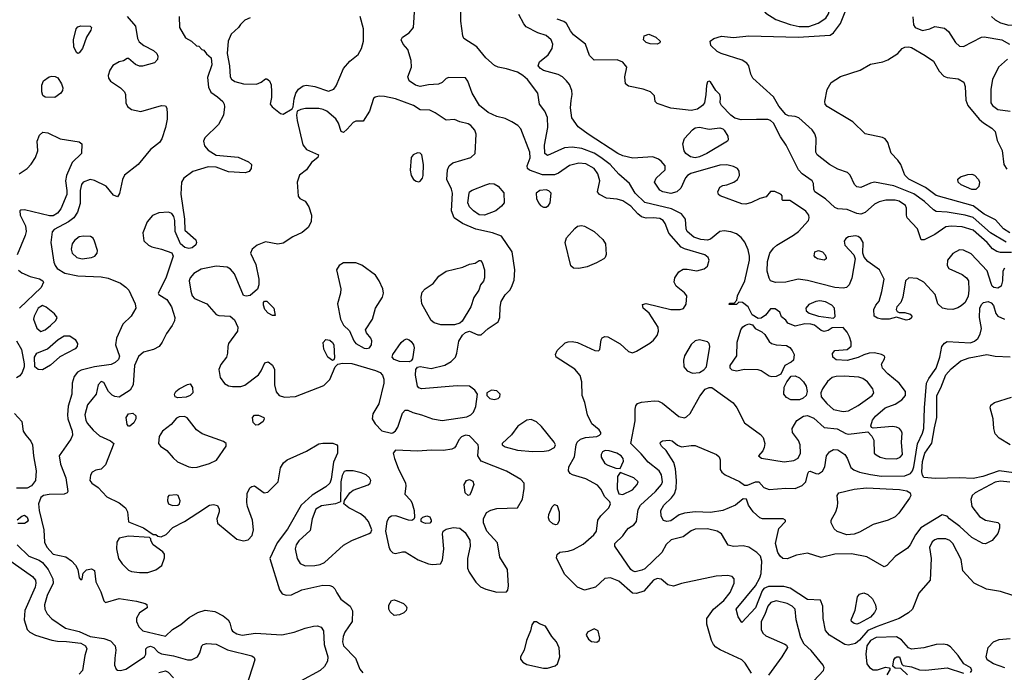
# Model space of a CAD drawing. Extents: x 1173079 to 1307053, y 522583 to 678478.
# Tile 102 of 256: x 1205359 to 1212552, y 574753 to 579523. Entities that reach past the tile are written whole.
import ezdxf

# ---------------------------------------------------------------- set-up
doc = ezdxf.new("R2010")
doc.units = 0

msp = doc.modelspace()

# ---------------------------------------------------------------- linework, layer by layer
at = {"layer": '0CON20XD'}
for points in [[(1211053, 579473), (1211125, 579473.8), (1211193.3, 579496.7), (1211247.3, 579532.7), (1211268.9, 579565), (1211284.2, 579625), (1211276.4, 579665), (1211246.6, 579716.6), (1211185, 579802.1), (1211135, 579852.1), (1211105, 579864.6), (1211025, 579846.8), (1210965, 579818), (1210852.9, 579777.1), (1210798.6, 579735), (1210778.9, 579695), (1210770.5, 579635), (1210782.6, 579602.6), (1210810.8, 579570.8), (1210883.2, 579523.2), (1210986.6, 579486.6), (1211053, 579473)], [(1209791.2, 575788.8), (1209806, 575805), (1209845, 575829.5), (1209865.4, 575855), (1209877.1, 575942.9), (1209894.6, 575975), (1210005, 576074.6), (1210046.8, 576125), (1210056, 576145), (1210047.7, 576195), (1210030, 576225), (1209949.5, 576289.5), (1209900.5, 576350.5), (1209823.3, 576425), (1209855, 576590), (1209854.3, 576675), (1209860.3, 576699.7), (1209872.7, 576717.3), (1209902.2, 576727.8), (1209995, 576737.5), (1210025, 576733.5), (1210055, 576720.6), (1210175, 576623.3), (1210215, 576613.1), (1210230.7, 576619.3), (1210256.1, 576643.9), (1210328.3, 576771.7), (1210367.6, 576822.4), (1210395, 576835.5), (1210415, 576834.4), (1210571.1, 576721.1), (1210598.9, 576685), (1210654.4, 576575), (1210771.3, 576491.3), (1210789.7, 576469.7), (1210802.2, 576425), (1210798.9, 576395), (1210788.9, 576371.1), (1210756.7, 576335), (1210777.3, 576317.3), (1210945, 576291.1), (1211015, 576300.9), (1211045, 576318.2), (1211062.2, 576355), (1211061.2, 576415), (1211047.7, 576447.7), (1211004.4, 576505), (1211001.9, 576535), (1211036.4, 576593.6), (1211085, 576625.8), (1211115, 576630.6), (1211160.4, 576610.4), (1211235, 576542.5), (1211331.6, 576531.6), (1211395, 576497.1), (1211415, 576492.7), (1211555, 576510), (1211585, 576477.5), (1211599.3, 576449.3), (1211602.5, 576355), (1211615, 576341.2), (1211645.7, 576325.7), (1211685, 576314.4), (1211765, 576313.5), (1211792, 576325), (1211808.6, 576345), (1211800, 576435), (1211805, 576500), (1211801.4, 576515), (1211785.4, 576535.4), (1211765, 576545.6), (1211735, 576548.9), (1211595, 576537.5), (1211581.7, 576541.7), (1211577.5, 576555), (1211590, 576595), (1211612, 576625), (1211680.8, 576685), (1211755, 576713.1), (1211803.6, 576745), (1211830.4, 576775), (1211829.6, 576805), (1211785, 576866.7), (1211700.6, 576935), (1211663.1, 576975), (1211655.8, 577005), (1211678, 577045), (1211680, 577055), (1211673.8, 577065), (1211655, 577075.6), (1211605, 577087.5), (1211565, 577085.6), (1211525, 577074.3), (1211485, 577054.5), (1211405, 577031.1), (1211325, 577035.4), (1211298.5, 577055), (1211297, 577083), (1211315, 577104.3), (1211405, 577113.3), (1211432.4, 577137.6), (1211433.5, 577165), (1211421.8, 577205), (1211405, 577240), (1211375, 577272.5), (1211295, 577270), (1211265, 577250), (1211235, 577243.8), (1211215, 577250), (1211165, 577290), (1211137.7, 577297.7), (1211095, 577300), (1211025, 577283.8), (1210970, 577305), (1210956.4, 577326.4), (1210925, 577350), (1210912.5, 577385), (1210878.8, 577408.8), (1210845, 577408.8), (1210806.8, 577363.2), (1210775, 577341.2), (1210755, 577338.8), (1210711.2, 577365), (1210682, 577425), (1210640, 577455), (1210612.5, 577457.5), (1210595, 577440), (1210541.7, 577441.7), (1210545, 577450), (1210578.3, 577451.7), (1210597.5, 577472.5), (1210603.3, 577505), (1210657.5, 577615), (1210690.4, 577765), (1210691.1, 577795), (1210680.3, 577840.3), (1210656.4, 577896.3), (1210630.5, 577930.5), (1210596.8, 577956.8), (1210555, 577972.7), (1210505, 577979.6), (1210475, 577975.4), (1210405, 577919.1), (1210385, 577910.8), (1210335, 577916.1), (1210285, 577933.3), (1210234.6, 577975), (1210227.3, 577995), (1210222.3, 578065), (1210193.8, 578103.8), (1210119.9, 578139.9), (1209925, 578186.9), (1209856.4, 578255), (1209815, 578324.4), (1209735, 578392.7), (1209672.7, 578465), (1209605.7, 578515.7), (1209555, 578546.2), (1209465, 578582.4), (1209395, 578591.8), (1209340, 578585), (1209215, 578530.6), (1209195, 578544), (1209193.1, 578605), (1209218.5, 578735), (1209215, 578806.7), (1209196.7, 578855), (1209155.6, 578905.6), (1209143.3, 578985), (1209068.5, 579085), (1209035, 579116), (1208995, 579139.7), (1208914.7, 579164.7), (1208855, 579175.5), (1208828.5, 579188.5), (1208764.5, 579245), (1208699.2, 579325), (1208603.3, 579385), (1208596, 579405), (1208583.1, 579513.1), (1208582.2, 579705)], [(1210705, 574747.1), (1210659.6, 574819.6), (1210634.4, 574845), (1210475.7, 574915.7), (1210445, 574936.5), (1210426.6, 574956.6), (1210414, 574984), (1210380, 575105), (1210380, 575145), (1210427.5, 575215), (1210503.1, 575276.9), (1210548.9, 575335), (1210578.5, 575405), (1210577.8, 575435), (1210563.6, 575453.6), (1210529.6, 575459.6), (1210446.7, 575455), (1210195, 575400.8), (1210135, 575381.5), (1210095, 575393.1), (1210045, 575432.7), (1210015, 575438.7), (1209990, 575425), (1209920, 575345), (1209865, 575328.5), (1209835, 575331.5), (1209735, 575420), (1209675, 575442.9), (1209635, 575437.3), (1209565, 575375.5), (1209485, 575353.3), (1209434.7, 575374.7), (1209340.2, 575470.2), (1209281.7, 575588.3), (1209285, 575612.5), (1209305, 575631.2), (1209365, 575637.1), (1209405, 575651.4), (1209475, 575688.1), (1209553.6, 575756.3), (1209572.9, 575785), (1209581.8, 575865), (1209605, 575897.5), (1209661.9, 575955), (1209675.8, 575985), (1209669.4, 575999.4), (1209635, 576034.2), (1209605, 576091.4), (1209579.9, 576119.9), (1209496.3, 576166.3), (1209398.6, 576195), (1209381.5, 576205), (1209367.9, 576225), (1209370.4, 576255), (1209412, 576328), (1209424.6, 576415), (1209432.5, 576435), (1209455, 576456.7), (1209492.1, 576467.9), (1209575, 576475.6), (1209594.4, 576485.6), (1209603.8, 576495), (1209604.2, 576505), (1209592, 576525), (1209538.2, 576568.2), (1209506.2, 576635), (1209486.6, 576725), (1209468.5, 576775), (1209466.2, 576875), (1209452.6, 576922.6), (1209415, 576968.1), (1209278.2, 577055), (1209272.9, 577075), (1209286.7, 577105), (1209345, 577160), (1209365, 577168.5), (1209395, 577170.5), (1209433.2, 577163.2), (1209560, 577105), (1209587.5, 577102.5), (1209597.5, 577112.5), (1209606.4, 577183.6), (1209615, 577196.7), (1209635, 577207.5), (1209655, 577203.8), (1209745, 577154.4), (1209806.8, 577096.8), (1209835, 577088.8), (1209865, 577099.6), (1209962.7, 577157.3), (1209989.6, 577180.4), (1210015.5, 577215), (1210027.1, 577245), (1210024.5, 577275), (1209957.3, 577377.3), (1209913.8, 577415), (1209909.3, 577440.7), (1209935, 577448.8), (1210115, 577405.5), (1210185, 577404.6), (1210207.7, 577412.2), (1210227.7, 577442.3), (1210233.3, 577503.3), (1210217, 577527), (1210154.7, 577574.7), (1210140.9, 577605), (1210144.1, 577635.9), (1210175, 577679.4), (1210205, 577698.9), (1210235, 577700), (1210305, 577687.1), (1210359.1, 577700.9), (1210385, 577720), (1210395.6, 577765), (1210389.4, 577785), (1210364.2, 577805), (1210215, 577847.5), (1210190.5, 577860.5), (1210101.9, 577961.9), (1210074.2, 578034.2), (1210060, 578055), (1210035, 578069.7), (1209985.9, 578074.1), (1209935, 578071.8), (1209902.3, 578082.2), (1209873.8, 578103.8), (1209825, 578159.2), (1209765, 578198.8), (1209725, 578210.7), (1209645, 578219.2), (1209594, 578244), (1209580.6, 578265), (1209597.9, 578345), (1209583.8, 578395), (1209555, 578436.2), (1209495, 578468.1), (1209445, 578473.7), (1209375, 578457.2), (1209295, 578401.5), (1209265, 578388.2), (1209178, 578388), (1209083, 578423), (1209068.8, 578435), (1209066, 578455), (1209087.9, 578512.1), (1209086, 578555), (1209020.9, 578725), (1208999.3, 578749.3), (1208955, 578776.6), (1208905, 578800.8), (1208845.4, 578815.4), (1208782, 578845), (1208719.4, 578895), (1208665.7, 578985), (1208633.6, 579073.6), (1208615, 579097.5), (1208495, 579100), (1208475, 579092.5), (1208445.8, 579064.2), (1208418.3, 579051.7), (1208346.8, 579046.8), (1208285, 579033.6), (1208250, 579045), (1208204.3, 579075), (1208194.4, 579105), (1208220.9, 579175), (1208218.5, 579225), (1208195, 579303.8), (1208160, 579345), (1208146.2, 579375), (1208155.8, 579394.2), (1208205, 579426), (1208236, 579465), (1208245.6, 579615)], [(1212566.8, 577896.8), (1212450.3, 577965), (1212325, 578075.7), (1212265.2, 578094.7), (1212135, 578116.7), (1212055, 578121.5), (1212035, 578133.3), (1211969.2, 578195), (1211890.9, 578250.9), (1211745, 578308.8), (1211605, 578335.4), (1211575, 578328.4), (1211505, 578296.9), (1211475, 578301.1), (1211458.5, 578318.5), (1211425.8, 578385.8), (1211406.3, 578406.3), (1211335, 578431.2), (1211275, 578464.5), (1211184.4, 578535), (1211175.7, 578555), (1211177.7, 578657.7), (1211167.7, 578687.7), (1211148.3, 578718.3), (1211051.2, 578805), (1211025, 578815.6), (1210975, 578821.1), (1210955, 578830.6), (1210905, 578890.6), (1210865, 578959.2), (1210714.7, 579094.7), (1210700, 579125), (1210686.1, 579185), (1210671.1, 579205), (1210636.5, 579226.5), (1210483.3, 579275), (1210455, 579290), (1210408, 579335), (1210403.8, 579365), (1210430, 579385), (1210485, 579402.7), (1210575, 579392.9), (1210685, 579404.5), (1211045, 579393.8), (1211280, 579410), (1211304.5, 579425.5), (1211355.2, 579494.8), (1211403.1, 579616.9)], [(1206145.6, 579545), (1206205.7, 579475.7), (1206220.5, 579385), (1206232, 579362), (1206265.3, 579335.3), (1206337.9, 579297.9), (1206360.9, 579275), (1206368.8, 579255), (1206365, 579231.2), (1206345, 579208.6), (1206256.3, 579183.7), (1206233.7, 579183.7), (1206205, 579194.3), (1206155, 579240), (1206145, 579240), (1206117.3, 579222.7), (1206085, 579215.8), (1206040.9, 579189.1), (1206018.6, 579155), (1206006.9, 579115), (1206008.6, 579095), (1206023.2, 579073.2), (1206095.7, 579025), (1206124.4, 578995), (1206131.9, 578975), (1206134.4, 578915), (1206148, 578888), (1206177.2, 578867.2), (1206245, 578852.5), (1206395, 578896.7), (1206425, 578892.5), (1206433.3, 578875), (1206437.5, 578835), (1206437.1, 578795), (1206425.6, 578735), (1206398.7, 578651.3), (1206380.8, 578625), (1206315, 578572.9), (1206224.5, 578465.5), (1206124.4, 578385.6), (1206110.8, 578355), (1206088.8, 578251.2), (1206075, 578227.5), (1206045, 578241.2), (1205990, 578305), (1205905, 578348), (1205875, 578354), (1205822.5, 578335), (1205811.1, 578318.9), (1205802.3, 578275), (1205801.3, 578178.7), (1205782.1, 578115), (1205755.5, 578075), (1205715.2, 578044.8), (1205611.7, 577988.3), (1205597.1, 577972.9), (1205586.8, 577893.2), (1205609.8, 577749.8), (1205617.5, 577725), (1205632.2, 577705), (1205690.2, 577670.2), (1205785, 577650.8), (1205955, 577642.4), (1206005, 577632.5), (1206096.4, 577596.4), (1206135, 577568.9), (1206155.5, 577545), (1206203.3, 577445), (1206207.1, 577415), (1206172.5, 577355), (1206112.4, 577297.6), (1206067.5, 577195), (1206058.5, 577145), (1206087.6, 577062.4), (1206080.2, 577039.8), (1206057.5, 577017.5), (1206026.9, 577003.1), (1205905, 576984.7), (1205808.3, 576961.7), (1205782.5, 576947.5), (1205756.2, 576913.8), (1205741.5, 576865), (1205739.1, 576785), (1205712.9, 576697.1), (1205708.7, 576635), (1205710.7, 576605), (1205742.1, 576515), (1205744.4, 576485), (1205733.5, 576456.5), (1205648, 576335), (1205657.5, 576275), (1205697.1, 576175), (1205710, 576075), (1205705, 576063.8), (1205685, 576054.4), (1205575, 576052.3), (1205534, 576046), (1205515, 576031.4), (1205497.5, 575985), (1205501, 575935), (1205536.9, 575795), (1205541.6, 575705), (1205557, 575667), (1205605, 575616), (1205695.5, 575595.5), (1205738, 575568), (1205767.5, 575535), (1205784.2, 575505), (1205793, 575443), (1205805, 575427.5), (1205816.2, 575435), (1205823.9, 575476.1), (1205847.7, 575502.3), (1205885, 575509.2), (1205907, 575497), (1205914.5, 575415), (1205951.9, 575341.9), (1205974.1, 575274.1), (1205985, 575262.5), (1206085, 575292.9), (1206211.7, 575271.7), (1206275, 575256.2), (1206287.7, 575247.7), (1206291.2, 575225), (1206235, 575187.5), (1206212.2, 575147.8), (1206212.7, 575125), (1206228.5, 575085), (1206260, 575055), (1206425, 575018), (1206475.6, 575065), (1206537.7, 575102.3), (1206596.3, 575153.7), (1206660.9, 575189.1), (1206715, 575206.7), (1206785, 575197.3), (1206845.5, 575165.5), (1206882.2, 575135), (1206894.3, 575115), (1206906, 575065), (1206914.5, 575054.5), (1206945, 575034.4), (1206985, 575023.3), (1207080.9, 575039.1), (1207275, 575027.3), (1207365, 575046.2), (1207445, 575076.2), (1207505, 575089.6), (1207535, 575091.5), (1207562.6, 575082.6), (1207578.9, 575055), (1207582.7, 574955), (1207611.5, 574865), (1207607.3, 574835), (1207585.3, 574794.7), (1207555, 574766.5), (1207411.1, 574688.9)], [(1206523.3, 579545), (1206526.7, 579465), (1206570.7, 579390.7), (1206615, 579366.7), (1206651.7, 579331.7), (1206668.3, 579328.3), (1206690, 579305), (1206705, 579300), (1206723.6, 579273.6), (1206757.5, 579245), (1206763, 579193), (1206730.9, 579099.1), (1206738.8, 579028.8), (1206755, 578993.8), (1206805, 578960), (1206842.2, 578925), (1206853.5, 578905), (1206855.5, 578885), (1206848.2, 578825), (1206812.3, 578757.7), (1206711.2, 578658.8), (1206703.3, 578635), (1206710.2, 578600.2), (1206735, 578569.2), (1206795, 578532.5), (1206955, 578518), (1207030, 578485), (1207053.3, 578465), (1207051.2, 578435), (1207036.1, 578413.9), (1207007.5, 578402.5), (1206885, 578410.6), (1206795, 578446), (1206735, 578447.5), (1206625, 578413.6), (1206558.1, 578365), (1206541.5, 578335), (1206537.7, 578247.7), (1206563.8, 578065), (1206566.7, 577985), (1206645, 577913.3), (1206652, 577895), (1206645, 577876.7), (1206620, 577855), (1206595, 577850.8), (1206565, 577858.8), (1206534.2, 577884.2), (1206495.7, 577975.7), (1206492.9, 578055), (1206485.8, 578085), (1206471.2, 578105), (1206445.5, 578115.5), (1206375, 578110), (1206329.5, 578090.5), (1206289.4, 578045), (1206260, 577965), (1206265.7, 577905.7), (1206300, 577875), (1206325, 577862.3), (1206396, 577846), (1206471.7, 577818.3), (1206481.2, 577795), (1206427.4, 577632.6), (1206370, 577525), (1206375, 577513.3), (1206435, 577478), (1206467.5, 577425), (1206492.1, 577345), (1206489.2, 577320.8), (1206473.3, 577286.7), (1206430.7, 577229.3), (1206400.8, 577165), (1206377.3, 577135), (1206337.7, 577112.3), (1206265, 577093.6), (1206228.2, 577061.8), (1206199, 576995), (1206188.1, 576855), (1206165.8, 576814.2), (1206085.4, 576764.6), (1206055, 576768.2), (1206035, 576778.5), (1206008.5, 576805), (1205975, 576871.4), (1205955, 576877.3), (1205933.5, 576855), (1205918.5, 576785), (1205855, 576706.7), (1205836, 576635), (1205842, 576595), (1205853.2, 576573.2), (1205895, 576522.7), (1205941.8, 576481.8), (1206023.8, 576443.8), (1206046, 576425), (1205985, 576268.6), (1205955, 576237.1), (1205915, 576230), (1205888, 576215), (1205875.6, 576194.4), (1205872.5, 576155), (1205886.9, 576135), (1205932.7, 576102.7), (1205995, 576035.5), (1206085, 575991.2), (1206131.4, 575955), (1206147.5, 575925), (1206155, 575853.3), (1206265, 575808), (1206335, 575760), (1206355, 575760), (1206368.3, 575748.3), (1206393, 575743), (1206429.1, 575760.9), (1206478.7, 575811.3), (1206563.9, 575856.1), (1206660.9, 575919.1), (1206745, 575973.8), (1206775, 575980), (1206805, 575972.5), (1206816.2, 575945), (1206816.2, 575925), (1206800, 575875), (1206805, 575843.8), (1206946.5, 575726.5), (1206995, 575713.4), (1207027.9, 575722.1), (1207057.9, 575752.1), (1207067.8, 575795), (1207060.8, 575865), (1207024.5, 575965), (1207019.5, 575995), (1207020.7, 576059.3), (1207040, 576100), (1207055, 576111.4), (1207075, 576114.4), (1207145, 576065.6), (1207171.7, 576068.3), (1207247.5, 576145), (1207264, 576246), (1207287.3, 576282.7), (1207314.1, 576305.9), (1207455, 576369.1), (1207545, 576422.5), (1207575, 576428.6), (1207647, 576427), (1207676.1, 576416.1), (1207681.7, 576408.3), (1207680, 576355), (1207652.5, 576287.5), (1207634.7, 576165), (1207624.8, 576135.2), (1207595, 576108.8), (1207495, 576048.4), (1207414.6, 575975), (1207315, 575798.1), (1207241.3, 575698.7), (1207185.6, 575585), (1207257.5, 575355), (1207275.8, 575325.8), (1207305, 575315.8), (1207345, 575318.1), (1207421.2, 575355), (1207575, 575390.5), (1207625, 575388.2), (1207645, 575380.9), (1207662.6, 575362.6), (1207677.1, 575332.9), (1207705, 575287.9), (1207774.5, 575235), (1207791.4, 575201.4), (1207787.7, 575125), (1207734.2, 575045.8), (1207722.3, 575015), (1207717.3, 574975), (1207724.5, 574945), (1207813.1, 574855), (1207844.2, 574775), (1207865, 574748.8)], [(1207043.2, 579536.8), (1207005, 579520), (1206973.1, 579486.9), (1206958, 579465), (1206905, 579417.5), (1206881.6, 579365), (1206874.3, 579275), (1206892, 579185), (1206896.9, 579105), (1206907.8, 579087.8), (1206931.2, 579071.2), (1206995.5, 579054.5), (1207089.1, 579050.9), (1207124.1, 579065.9), (1207155, 579090), (1207165, 579090), (1207185, 579076.7), (1207196.1, 579046.1), (1207200, 578995), (1207200, 578955), (1207188.8, 578905), (1207203.3, 578885), (1207265, 578837.5), (1207285, 578833.3)], [(1207285, 578833.3), (1207350, 578870), (1207357.5, 578885), (1207363.3, 578945), (1207375.8, 578985), (1207396, 579015), (1207431.1, 579038.9), (1207455, 579044.4), (1207514.4, 579034.4), (1207615, 579000), (1207653.8, 579015), (1207670.6, 579039.4), (1207725, 579166), (1207771.5, 579218.5), (1207832.2, 579267.8), (1207857.1, 579312.9), (1207871.1, 579365), (1207872, 579455), (1207845.4, 579545)], [(1210525, 578460.9), (1210475, 578460), (1210261.3, 578398.7), (1210237.8, 578385), (1210222.4, 578367.6), (1210188.3, 578291.7), (1210158.8, 578265), (1210115, 578252.5), (1210056.7, 578265), (1210035, 578276.2), (1209996, 578335), (1210008, 578365), (1210075.8, 578425), (1210074, 578455), (1210045, 578489.2), (1210025, 578504.2), (1209985, 578519.2), (1209838.7, 578511.3), (1209765, 578526.8), (1209727.8, 578545), (1209512.5, 578685), (1209440, 578740), (1209392.1, 578805), (1209382, 578878), (1209387.6, 578932.4), (1209395.4, 578975), (1209392.7, 579005), (1209375, 579048), (1209355, 579076.9), (1209325, 579104.4), (1209293.1, 579123.1), (1209185, 579150.5), (1209163.1, 579165), (1209148.1, 579185), (1209157.5, 579215), (1209220, 579265), (1209248.9, 579311.1), (1209254.4, 579345), (1209240.9, 579375), (1209205, 579407.5), (1209145, 579426.2), (1209059.7, 579469.7), (1209041.3, 579491.3), (1209005, 579560)], [(1210742.2, 578792.2), (1210630.7, 578790.7), (1210584.1, 578804.1), (1210555, 578823.8), (1210486.2, 578895), (1210476.7, 578915), (1210480, 578955), (1210473.3, 578975), (1210445.7, 579005.7), (1210405, 579067.5), (1210395, 579072.5), (1210385, 579067.5), (1210377.3, 579042.7), (1210372.9, 578975), (1210360.8, 578915), (1210348, 578895), (1210311.1, 578868.9), (1210265, 578859.4), (1210115.6, 578875.6), (1210015, 578910), (1210002.5, 578925), (1209995.9, 578965.9), (1209967.5, 578995), (1209915, 579013.8), (1209807.5, 579037.5), (1209784.2, 579054.2), (1209780.8, 579105), (1209794.3, 579175), (1209765, 579212.9), (1209725, 579230), (1209555, 579228), (1209521.7, 579261.7), (1209492.2, 579345), (1209405, 579412.7), (1209382.3, 579442.3), (1209355, 579495.8), (1209335, 579509.2), (1209285, 579526.9)], [(1211882.7, 579542.7), (1211888.8, 579485), (1211900, 579465), (1211955.5, 579444.5), (1212007.5, 579455), (1212045, 579472.5), (1212115, 579460), (1212145.5, 579435.5), (1212196, 579355), (1212225, 579328.8), (1212255, 579328), (1212385, 579394.4), (1212405, 579398.2), (1212533.8, 579375), (1212589.2, 579345)], [(1212458.2, 579545), (1212485, 579520.8), (1212525, 579499.7), (1212585, 579481.9), (1212625.7, 579484.3), (1212695, 579507.2), (1212775, 579557.5)], [(1205785, 579276.7), (1205775, 579283.3), (1205754.4, 579325), (1205752.7, 579375), (1205771.8, 579455), (1205785, 579469.5), (1205805, 579477.9), (1205875, 579476), (1205883.8, 579465), (1205880, 579445), (1205847.1, 579395), (1205818.9, 579311.1), (1205795, 579280), (1205785, 579276.7)], [(1210015, 579343.8), (1209965, 579346.2), (1209935, 579356.2), (1209916.2, 579375), (1209921.2, 579405), (1209955, 579416.2), (1210007.5, 579395), (1210037.5, 579365), (1210036.4, 579353.6), (1210015, 579343.8)], [(1212591.8, 577965), (1212545.2, 577995.2), (1212488.9, 578058.9), (1212405, 578100.5), (1212325, 578161.6), (1212055, 578237.5), (1211976.8, 578296.8), (1211855, 578357.2), (1211825, 578387.5), (1211795, 578464.5), (1211775, 578495.4), (1211726.2, 578546.2), (1211700.8, 578625), (1211681.8, 578651.8), (1211662.7, 578662.7), (1211535, 578688.6), (1211446, 578775), (1211258.1, 578888.1), (1211244.4, 578905), (1211240, 578925), (1211257.3, 579012.7), (1211287.5, 579062.5), (1211355, 579106.7), (1211498, 579155), (1211575, 579198.6), (1211665, 579215.6), (1211700.2, 579229.8), (1211773.8, 579275), (1211805, 579311.2), (1211825, 579322.5), (1211855, 579324.4), (1211875, 579318.5), (1211975, 579260), (1212035, 579218.6), (1212076.2, 579146.2), (1212109.3, 579109.3), (1212135, 579100), (1212215, 579090), (1212255.6, 579065.6), (1212265.7, 579035), (1212271.5, 578935), (1212284.5, 578895), (1212368.8, 578795), (1212398.9, 578768.9), (1212460.5, 578730.5), (1212485.6, 578705), (1212500.7, 578640.7), (1212537.1, 578567.1), (1212548.2, 578465), (1212570.6, 578430.6)], [(1212575, 579234.5), (1212509.5, 579175), (1212466.7, 579085), (1212454.4, 579015), (1212454.4, 578915), (1212465, 578894.4), (1212505, 578867.5), (1212595, 578853.1)], [(1205615, 578954.5), (1205545.8, 578955.8), (1205529.2, 578969.2), (1205520, 578995), (1205521.2, 579045), (1205533.8, 579075), (1205575, 579104), (1205595, 579110), (1205618.3, 579108.3), (1205637, 579097), (1205664.2, 579054.2), (1205674, 579025), (1205672, 579005), (1205660, 578985), (1205615, 578954.5)], [(1208075, 576500), (1208085, 576502.5), (1208105, 576516.7), (1208122, 576545), (1208155, 576647.5), (1208175, 576668.8), (1208195, 576667.5), (1208230.6, 576650.6), (1208295, 576634.7), (1208375, 576605.5), (1208445, 576594.3), (1208625, 576620.9), (1208655, 576634.6), (1208675.2, 576654.8), (1208692.6, 576695), (1208704.5, 576784.5), (1208683.1, 576815), (1208645, 576843.5), (1208555, 576846.1), (1208295.5, 576825.5), (1208275, 576833.1), (1208266.5, 576845), (1208250.8, 576925), (1208254.4, 576965.6), (1208265, 576983.8), (1208285, 576987.5), (1208365, 576972.5), (1208465, 576997.9), (1208511.9, 577025), (1208541.8, 577055), (1208553.8, 577085), (1208566.7, 577173.3), (1208593.9, 577216.1), (1208615, 577237.5), (1208645, 577245.6), (1208705, 577219.6), (1208730.2, 577219.8), (1208782.3, 577265), (1208855.8, 577314.2), (1208867.6, 577345), (1208868.8, 577421.2), (1208876.4, 577463.6), (1208905, 577510.8), (1208940, 577545), (1208953, 577567), (1208970.9, 577619.1), (1208977.5, 577695), (1208956.5, 577825), (1208879.5, 577939.5), (1208813.3, 577965), (1208691, 577991), (1208594, 578034), (1208533.3, 578075), (1208514.6, 578125), (1208521.9, 578255), (1208514.1, 578285), (1208480.8, 578355), (1208483.6, 578426.4), (1208496.6, 578453.4), (1208523.8, 578476.2), (1208654.7, 578515.3), (1208685.6, 578545), (1208693.1, 578685), (1208683.3, 578715), (1208655, 578750), (1208635, 578761.8), (1208575.5, 578775.5), (1208535, 578792), (1208475, 578787.5), (1208395, 578842), (1208355, 578861.2), (1208285, 578863.8), (1208235, 578894.4), (1208105, 578944.6), (1208025, 578962.2), (1207985.8, 578964.2), (1207955, 578956.2), (1207944.2, 578945.8), (1207915.8, 578855), (1207868.3, 578781.7), (1207815, 578780), (1207795, 578772.5), (1207751.7, 578721.7), (1207725, 578698), (1207708.8, 578705), (1207687.5, 578767.5), (1207668.8, 578798.8), (1207604.1, 578854.1), (1207577, 578867), (1207545, 578872.9), (1207447.3, 578872.7), (1207412.5, 578867.5), (1207387, 578853), (1207381.2, 578825), (1207387.1, 578785), (1207427, 578607), (1207454.3, 578574.3), (1207542.5, 578535), (1207536.7, 578515), (1207491.7, 578478.3), (1207454, 578425), (1207404.4, 578385.6), (1207387.1, 578335), (1207392.5, 578232.5), (1207405.9, 578215.9), (1207445, 578195.7), (1207471.1, 578155), (1207490, 578095), (1207488.6, 578045), (1207466, 578005), (1207423.4, 577966.6), (1207353.8, 577935), (1207285, 577890), (1207245, 577882.2), (1207155, 577898.1), (1207093.3, 577875), (1207058.8, 577845), (1207046, 577815), (1207085, 577733.3), (1207107.3, 577625), (1207107.1, 577585), (1207097.3, 577552.7), (1207043.6, 577506.4), (1207015, 577502.5), (1206995, 577507.5), (1206929.2, 577665), (1206899.5, 577699.5), (1206875, 577712.9), (1206795, 577722.1), (1206685, 577698.9), (1206632.4, 577667.6), (1206605.4, 577635), (1206598.2, 577615), (1206608.5, 577538.5), (1206620.5, 577505), (1206635.3, 577485.3), (1206726.7, 577445), (1206795, 577367.8), (1206815, 577361.1), (1206895.8, 577355.8), (1206929.2, 577329.2), (1206952, 577275), (1206950.8, 577245), (1206885.8, 577155), (1206879.2, 577135), (1206877.5, 577085), (1206869.2, 577055), (1206828, 577002), (1206814.4, 576965), (1206825, 576906.7), (1206855, 576864.2), (1206885, 576846.9), (1206915, 576841.5), (1206975, 576842.7), (1207005, 576851.2), (1207103, 576927), (1207123.9, 576956.1), (1207151.1, 577015), (1207175, 577022.2), (1207205, 576997.1), (1207221.8, 576965), (1207221.5, 576855), (1207232.1, 576802.1), (1207254.3, 576775), (1207295, 576763.4), (1207375, 576768), (1207581.5, 576848.5), (1207625, 576891.9), (1207664.4, 576985.6), (1207684.3, 577005.7), (1207718, 577012), (1207785, 577008.9), (1207959.7, 576959.7), (1207993.1, 576943.1), (1208008.6, 576925), (1208018.9, 576895), (1208019.5, 576865), (1207983.5, 576715), (1207938.9, 576641.1), (1207934.6, 576605), (1207955, 576567.8), (1208005, 576517.1), (1208075, 576500)], [(1210295, 578513.6), (1210260.1, 578520.1), (1210226.7, 578545), (1210214.5, 578565), (1210202.5, 578615), (1210216.5, 578655), (1210275, 578718.6), (1210295, 578732.9), (1210325, 578737.1), (1210395, 578722.2), (1210475, 578731.2), (1210495, 578726.2), (1210505.9, 578715.9), (1210532.3, 578672.3), (1210536, 578645), (1210530, 578635), (1210378.6, 578545), (1210325, 578520), (1210295, 578513.6)], [(1212605, 577820.3), (1212525, 577820.5), (1212497.3, 577827.2), (1212467, 577847), (1212426, 577895), (1212325, 577984.7), (1212245, 578008.3), (1212165, 578013.6), (1212125, 578007.5), (1212045, 577951.8), (1211966.8, 577913.2), (1211944.2, 577914.2), (1211918.2, 577995), (1211843.5, 578075), (1211837.3, 578095), (1211838.2, 578145), (1211831.1, 578165), (1211785, 578195.9), (1211755, 578203.1), (1211687, 578203), (1211637.6, 578192.4), (1211603.8, 578175), (1211535, 578113.3), (1211505, 578102), (1211473.6, 578106.4), (1211404.2, 578134.2), (1211335, 578140), (1211315, 578150), (1211245, 578214.5), (1211168, 578265), (1211160, 578285), (1211158, 578325), (1211148, 578345), (1211075, 578397.1), (1211049.4, 578425), (1210957.5, 578605), (1210916.9, 578666.9), (1210865, 578767.5), (1210845, 578785.3), (1210825, 578792.7), (1210742.2, 578792.2)], [(1205355, 578396.5), (1205414.3, 578435), (1205443.8, 578466.2), (1205475.4, 578514.6), (1205491.1, 578565), (1205488, 578635), (1205505, 578677.5), (1205528.3, 578701.7), (1205565, 578696.7), (1205655, 578652.9), (1205795, 578629.2), (1205813.8, 578615), (1205811.5, 578545), (1205742.1, 578477.9), (1205700.3, 578385), (1205693.4, 578345), (1205704.7, 578275), (1205702.6, 578245), (1205659.8, 578140.2), (1205635, 578109.3), (1205605, 578088.8), (1205578.3, 578088.3), (1205395, 578133.3), (1205368.3, 578131.7), (1205360, 578125), (1205362.5, 578095), (1205401.9, 578015), (1205407.5, 577975), (1205400.5, 577945), (1205341.9, 577805)], [(1208275, 578337.5), (1208285, 578342), (1208300.8, 578365), (1208305.6, 578385), (1208310.4, 578465), (1208297.7, 578535), (1208285, 578547.7), (1208265, 578550.4), (1208232.9, 578535), (1208218.6, 578515), (1208213, 578423), (1208220, 578385), (1208236.2, 578355), (1208255, 578341.4), (1208275, 578337.5)], [(1212554.2, 577705.8), (1212541.1, 577685), (1212538.9, 577615), (1212528, 577575), (1212505, 577560), (1212475, 577566.2), (1212464, 577575), (1212456, 577595), (1212427.2, 577687.2), (1212310.9, 577810.9), (1212255, 577837.1), (1212225, 577840), (1212175.5, 577814.5), (1212137.5, 577765), (1212135.8, 577725), (1212147.5, 577705), (1212245, 577660.7), (1212277.1, 577635), (1212290.4, 577615), (1212293.3, 577545), (1212287.7, 577502.3), (1212265, 577455.8), (1212238, 577432), (1212213.6, 577416.4), (1212175, 577405.5), (1212135, 577406.2), (1212100, 577415), (1212067.5, 577445), (1212045.8, 577515), (1211965, 577603.3), (1211915, 577632.1), (1211855, 577636.2), (1211830.9, 577615), (1211811.4, 577495), (1211795, 577456.7), (1211767.5, 577425), (1211762.5, 577405), (1211770, 577390), (1211783, 577383), (1211826.4, 577383.6), (1211865, 577369.2), (1211875.7, 577355), (1211875, 577343.8), (1211859.2, 577330.8), (1211835, 577326.5), (1211765, 577347.5), (1211710, 577335), (1211654.5, 577334.5), (1211625, 577340), (1211602.5, 577355), (1211600, 577405), (1211613.3, 577435), (1211637.5, 577465), (1211658, 577535), (1211674.3, 577625), (1211640, 577695), (1211555, 577755.7), (1211528, 577788), (1211519.5, 577815), (1211520.2, 577895), (1211505, 577924.6), (1211485, 577938.8), (1211465, 577942.8), (1211415, 577934.6), (1211395, 577923.5), (1211381.8, 577905), (1211386.9, 577875), (1211452.2, 577805), (1211461.8, 577775), (1211437.7, 577632.3), (1211418.2, 577585), (1211400, 577565), (1211375, 577559.5), (1211315, 577565.4), (1211115, 577615.5), (1211045, 577626.5), (1210956.1, 577603.9), (1210881.1, 577601.1), (1210844.4, 577615), (1210833.5, 577633.5), (1210820.7, 577685), (1210822.7, 577755), (1210839.1, 577815), (1210866.4, 577853.6), (1210890, 577875), (1211012.5, 577947.5), (1211047.9, 577975), (1211120.5, 578055), (1211127.3, 578075), (1211124.4, 578095), (1211102.9, 578122.9), (1211005, 578190), (1210985, 578200), (1210935, 578200), (1210930, 578205), (1210930, 578235), (1210922.5, 578245), (1210875, 578267.1), (1210845, 578267.5), (1210812.5, 578227.5), (1210765, 578216.9), (1210705, 578185.8), (1210665, 578173.8), (1210635, 578176.2), (1210475.7, 578235), (1210465, 578245.8), (1210459.2, 578265), (1210475, 578299.4), (1210495, 578311.9), (1210526, 578316), (1210576.7, 578335), (1210603.8, 578355), (1210618, 578385), (1210616.2, 578415), (1210603.3, 578435), (1210575, 578450), (1210525, 578460.9)], [(1212315, 578280.6), (1212236.6, 578316.6), (1212214.2, 578335), (1212211.7, 578358.3), (1212232.5, 578375), (1212285, 578390.6), (1212315, 578392.5), (1212335, 578385.5), (1212362.9, 578355), (1212370, 578335), (1212365.9, 578304.1), (1212345, 578282), (1212315, 578280.6)], [(1208755, 578094.5), (1208715, 578096.7), (1208674.3, 578125), (1208645, 578154.3), (1208633.2, 578185), (1208642.2, 578255), (1208646.2, 578265), (1208665, 578277.5), (1208764.5, 578315.5), (1208795, 578324.4), (1208825, 578322.2), (1208855, 578305.6), (1208896.9, 578256.9), (1208897.8, 578185), (1208879.9, 578160.1), (1208837.1, 578125), (1208755, 578094.5)], [(1209205, 578151.9), (1209222.9, 578165), (1209235.6, 578185), (1209240.9, 578255), (1209225, 578271.5), (1209205, 578280.3), (1209160, 578275), (1209131.1, 578255), (1209135.6, 578215), (1209148.6, 578185), (1209165, 578165.7), (1209185, 578151.9), (1209205, 578151.9)], [(1209445, 577704.3), (1209405, 577706.2), (1209385, 577722.5), (1209343.1, 577895), (1209355, 577927.5), (1209415, 577996.7), (1209435, 578013.3), (1209462.3, 578017.7), (1209485, 578012.5), (1209555, 577974), (1209618.8, 577915), (1209638, 577885), (1209643.6, 577806.4), (1209636.7, 577785), (1209626.7, 577775), (1209574.2, 577745.8), (1209505, 577715.8), (1209445, 577704.3)], [(1205815, 577774.6), (1205885, 577785.6), (1205908, 577795), (1205925.7, 577815), (1205926.6, 577836.6), (1205906.9, 577905), (1205895.4, 577925.4), (1205877.6, 577937.6), (1205825, 577940), (1205795, 577934.4), (1205760.2, 577909.8), (1205743.1, 577885), (1205734.4, 577845), (1205741.9, 577815), (1205776, 577785), (1205815, 577774.6)], [(1211235, 577764), (1211187.5, 577775), (1211173.3, 577785), (1211163, 577797), (1211167.5, 577825), (1211195, 577836.2), (1211223.3, 577825), (1211243.3, 577805), (1211251.2, 577785), (1211250, 577775), (1211235, 577764)], [(1207895, 577118.2), (1207915, 577124.5), (1207930, 577145), (1207932.5, 577175), (1207925, 577194), (1207892, 577235), (1207886.2, 577255), (1207936, 577334), (1207959.4, 577415), (1208009.4, 577495), (1208016.7, 577525), (1208013.3, 577555), (1207985.8, 577615), (1207958.8, 577655), (1207858.8, 577728.8), (1207814.6, 577744.6), (1207725, 577746.4), (1207693, 577727), (1207674.5, 577695), (1207704.4, 577555), (1207701.9, 577525), (1207680, 577445), (1207703.5, 577333.5), (1207725, 577290.8), (1207767.8, 577247.8), (1207799.4, 577175), (1207815.8, 577155), (1207875, 577121.2), (1207895, 577118.2)], [(1208435, 577291.5), (1208386.9, 577306.9), (1208365, 577324.4), (1208298.1, 577445), (1208293.1, 577495), (1208299.1, 577530.9), (1208322, 577555), (1208379.2, 577595), (1208422.2, 577647.8), (1208475, 577684.3), (1208596.7, 577713.3), (1208645, 577735.7), (1208685.8, 577744.2), (1208715, 577763.3), (1208725, 577762.5), (1208737.7, 577747.7), (1208753.8, 577695), (1208753.8, 577635), (1208747.7, 577612.3), (1208726.4, 577583.6), (1208713.3, 577545), (1208677, 577493), (1208654.4, 577425), (1208590.6, 577319.4), (1208574.5, 577305.5), (1208535, 577293.3), (1208435, 577291.5)], [(1205351.1, 577691.1), (1205375, 577671.8), (1205435, 577646.2), (1205505, 577628.9), (1205528.8, 577615), (1205533.8, 577605), (1205516.7, 577565), (1205356.9, 577413.1)], [(1205515, 577244.7), (1205544.4, 577255), (1205585, 577287.9), (1205623.8, 577325), (1205632.5, 577345), (1205613.5, 577373.5), (1205552.1, 577422.1), (1205525, 577432.9), (1205495, 577413.8), (1205464.2, 577355.8), (1205460.2, 577335), (1205485, 577268.9), (1205515, 577244.7)], [(1207225, 577360), (1207205, 577360), (1207175, 577377.5), (1207151.2, 577405), (1207141.2, 577435), (1207141.2, 577455), (1207147.5, 577465), (1207165, 577466.2), (1207216.2, 577415), (1207225, 577360)], [(1212593.1, 576143.1), (1212525, 576149.4), (1212485, 576141.6), (1212338.1, 576065), (1212317.8, 576045), (1212308.1, 576015), (1212314.5, 575964.5), (1212371.1, 575891.1), (1212415, 575864.4), (1212505, 575848.8), (1212516.4, 575836.4), (1212518, 575805), (1212505, 575766.2), (1212464.3, 575715.7), (1212415, 575690.8), (1212395, 575692.9), (1212315, 575737.8), (1212228.3, 575818.3), (1212151.2, 575875), (1212135, 575893.3), (1212097, 575903), (1211941.9, 575808.1), (1211902.7, 575757.2), (1211865.2, 575684.8), (1211845, 575659.1), (1211755, 575597.9), (1211695, 575534.4), (1211675, 575523.3), (1211547.2, 575597.2), (1211435, 575618.8), (1211313.4, 575616.6), (1211215, 575592.9), (1211115, 575624.5), (1211035, 575608.8), (1210965, 575582.7), (1210935, 575585.5), (1210915, 575602.2), (1210898.4, 575628.4), (1210881.1, 575695), (1210906.1, 575803.9), (1210953.8, 575855), (1210953.8, 575865), (1210935.5, 575875.5), (1210785, 575874.4), (1210765, 575880.8), (1210717.5, 575925), (1210683.8, 575975), (1210668.3, 576018.3), (1210645, 576020), (1210587.5, 575975), (1210495.6, 575935.6), (1210405, 575920.8), (1210295, 575924.6), (1210215, 575916.9), (1210177.1, 575902.9), (1210115, 575858.8), (1210085.6, 575855.6), (1210063.4, 575863.4), (1210045.8, 575895), (1210043.3, 575935), (1210065.4, 575974.6), (1210121.3, 576028.7), (1210142.6, 576057.4), (1210154.3, 576095.7), (1210158.3, 576155), (1210150, 576240), (1210137, 576287), (1210082.9, 576372.9), (1210047.5, 576405), (1210037.5, 576425), (1210040, 576435), (1210055, 576445.7), (1210105, 576450), (1210125, 576444.4), (1210163.8, 576413.8), (1210195, 576400), (1210265, 576411.1), (1210295, 576410), (1210449.2, 576345), (1210468.3, 576328.3), (1210476.6, 576306.6), (1210476.9, 576235), (1210488.6, 576215), (1210512.5, 576195), (1210616.7, 576146.7), (1210655, 576120), (1210675, 576120), (1210734, 576146), (1210760, 576145), (1210794.6, 576104.6), (1210835, 576088.9), (1210955, 576098.4), (1211023.1, 576096.9), (1211075, 576117.5), (1211103.1, 576145), (1211116, 576205), (1211125, 576221.2), (1211135, 576223.8), (1211175, 576205.8), (1211194.3, 576204.3), (1211225, 576222.9), (1211241.8, 576255), (1211253.8, 576335), (1211275, 576364.5), (1211305, 576380.8), (1211335, 576377.7), (1211386.7, 576345), (1211405, 576317.5), (1211430, 576250), (1211452.7, 576232.7), (1211495, 576216.5), (1211575, 576197.8), (1211655, 576187.4), (1211825, 576188.1), (1211866.9, 576205), (1211881.2, 576225), (1211890.8, 576255), (1211917.6, 576422.4), (1211955, 576500), (1211964.1, 576534.1), (1211968, 576685), (1211984.7, 576865.3), (1211999.8, 576900.2), (1212055, 576975.6), (1212081.6, 577055), (1212096.7, 577133.3), (1212115, 577158.6), (1212135, 577169.5), (1212305, 577161.3), (1212335, 577171.8), (1212357.7, 577192.2), (1212376.9, 577225), (1212385.4, 577265), (1212370, 577345), (1212373, 577413), (1212385, 577441.2), (1212400, 577455), (1212433.6, 577463.6), (1212455, 577453.8), (1212472.7, 577432.7), (1212490, 577375), (1212505, 577356.7), (1212552.5, 577335)], [(1211305, 577340), (1211317.5, 577352.5), (1211311.4, 577415), (1211292.9, 577435), (1211245, 577459.3), (1211205, 577466.9), (1211175, 577461.8), (1211125, 577441.1), (1211101.4, 577415), (1211104.4, 577394.4), (1211127, 577377), (1211195, 577355.7), (1211305, 577340)], [(1210855, 576911.9), (1210835, 576917.3), (1210775, 576956.9), (1210755, 576963.9), (1210655, 576967.1), (1210595, 576954.4), (1210565, 576960), (1210548.8, 576975), (1210550, 576995), (1210598, 577065), (1210600.8, 577165), (1210627.5, 577255), (1210642.4, 577277.6), (1210660.3, 577289.7), (1210685, 577298.8), (1210713.6, 577293.6), (1210733.3, 577265), (1210780.9, 577240.9), (1210802.9, 577222.9), (1210835, 577170.8), (1210852, 577155), (1210885, 577145.8), (1210961.7, 577141.7), (1210985, 577126.7), (1211001.2, 577105), (1211016.2, 577075), (1211011.2, 577035), (1210995, 577018.8), (1210950, 576995), (1210918.6, 576931.4), (1210885, 576914.2), (1210855, 576911.9)], [(1205337.1, 577175), (1205372.4, 577112.4), (1205392.1, 577007.9), (1205391.9, 576985), (1205376.4, 576943.6), (1205359.7, 576920.3), (1205335.7, 576904.3)], [(1205525, 576964.6), (1205495, 576965.6), (1205470.8, 576985), (1205468.6, 577055), (1205485.5, 577084.5), (1205563.1, 577116.9), (1205640, 577185), (1205685, 577212.5), (1205725, 577212.7), (1205764.3, 577185), (1205781.4, 577155), (1205780, 577135), (1205765, 577117.1), (1205651.9, 577058.1), (1205585, 576998.6), (1205525, 576964.6)], [(1207645, 577031.2), (1207611.4, 577055), (1207581.4, 577115), (1207575.8, 577164.2), (1207595, 577186), (1207625, 577181.4), (1207645, 577164.2), (1207654.5, 577145), (1207658.3, 577051.7), (1207655, 577037.5), (1207645, 577031.2)], [(1208205, 577021.9), (1208135, 577025.5), (1208095, 577039.4), (1208080, 577055), (1208084.4, 577075), (1208145, 577162.5), (1208165, 577180.8), (1208185, 577189.2), (1208205, 577182.5), (1208219.4, 577169.4), (1208235.4, 577145.4), (1208240.6, 577125), (1208229.4, 577045), (1208220.3, 577029.7), (1208205, 577021.9)], [(1210275, 576938.7), (1210325, 576944.7), (1210357, 576963), (1210375.5, 576985), (1210401.5, 577135), (1210396, 577156), (1210385, 577167.8), (1210325, 577182.9), (1210295, 577174.5), (1210265, 577147.8), (1210215.6, 577065), (1210208.1, 577035), (1210211.9, 576985), (1210235.3, 576955.3), (1210275, 576938.7)], [(1212745, 576193.6), (1212515, 576224.8), (1212395, 576183.2), (1212325, 576168.7), (1212225, 576173.3), (1212048.7, 576168.7), (1211965.4, 576175.4), (1211953.4, 576193.4), (1211949, 576219), (1211955, 576294), (1211972.6, 576355), (1212023.7, 576426.3), (1212041.3, 576538.7), (1212058.2, 576615), (1212058.5, 576775), (1212088.2, 576831.8), (1212125, 576926.2), (1212165, 576971.1), (1212235, 577028.6), (1212295, 577050.9), (1212425.4, 577075.4), (1212485, 577064.5), (1212595, 577057.8)], [(1206515, 576758.5), (1206495.6, 576765.6), (1206490, 576785), (1206501.1, 576805), (1206524.2, 576825), (1206585, 576855.7), (1206605, 576860), (1206621.4, 576835), (1206624.3, 576795), (1206605.7, 576775), (1206575, 576764), (1206515, 576758.5)], [(1210993.6, 576743.6), (1210960.7, 576760.7), (1210942.5, 576785), (1210944.1, 576835.9), (1210963.3, 576875), (1210995, 576916.2), (1211025, 576920), (1211055, 576906), (1211086, 576875), (1211105.6, 576845), (1211112.2, 576805), (1211105, 576776.2), (1211083.7, 576756.3), (1211055, 576744.4), (1210993.6, 576743.6)], [(1211375, 576658), (1211415, 576662.7), (1211485, 576703.2), (1211586.7, 576775), (1211598.1, 576795), (1211591.9, 576825), (1211553.3, 576875), (1211519, 576899), (1211490.4, 576910.4), (1211385, 576916.7), (1211325, 576915.3), (1211295, 576907.5), (1211261.3, 576878.7), (1211224.2, 576825.8), (1211211.8, 576795), (1211215.3, 576765), (1211256.6, 576716.6), (1211305, 576674.1), (1211375, 576658)], [(1208825, 576745.6), (1208855, 576752.9), (1208867.1, 576765), (1208868.6, 576785), (1208845, 576810), (1208805, 576815.5), (1208772, 576795), (1208770.8, 576775), (1208795, 576754.4), (1208825, 576745.6)], [(1212595, 576415.8), (1212515, 576464.4), (1212485.5, 576495), (1212474.7, 576534.7), (1212469.6, 576605), (1212447.8, 576685), (1212452.5, 576705), (1212480.8, 576725), (1212605, 576763.8)], [(1205322, 576645), (1205374, 576585), (1205385.6, 576515), (1205403.1, 576485), (1205441.5, 576441.5), (1205452.5, 576415), (1205459.5, 576335), (1205480.2, 576225), (1205475.7, 576154.2), (1205445, 576116.2), (1205415, 576098.5), (1205335, 576098.8)], [(1206165, 576550.8), (1206155, 576552.5), (1206143.3, 576565), (1206138.2, 576615), (1206155, 576642.9), (1206185, 576645.7), (1206206.8, 576626.8), (1206207.1, 576605), (1206192.9, 576575), (1206165, 576550.8)], [(1206625, 576249.7), (1206655, 576253.1), (1206745, 576278.2), (1206797.6, 576302.4), (1206867.5, 576405), (1206866.7, 576425), (1206848.6, 576438.6), (1206693.3, 576495), (1206651.1, 576525), (1206583.8, 576613.8), (1206562.1, 576622.1), (1206525, 576620.8), (1206505, 576609.1), (1206465, 576563.6), (1206403.1, 576515), (1206379.4, 576475), (1206374.4, 576425), (1206388.6, 576405), (1206435, 576373.3), (1206479.9, 576319.9), (1206512.1, 576292.1), (1206595.5, 576254.5), (1206625, 576249.7)], [(1207085, 576558.9), (1207065, 576578), (1207060, 576615), (1207075, 576632.5), (1207105, 576632.5), (1207143.9, 576613.9), (1207146.2, 576605), (1207138, 576585), (1207105, 576562.2), (1207085, 576558.9)], [(1209105, 576367.7), (1209191.8, 576368.2), (1209225, 576374.2), (1209265.5, 576395), (1209272.5, 576415), (1209264.7, 576435), (1209170.4, 576550.4), (1209135, 576582.7), (1209095, 576600), (1209063.6, 576596.4), (1208998.9, 576551.1), (1208951.5, 576488.5), (1208884, 576425), (1208883.8, 576415), (1208905, 576401.5), (1208996.9, 576376.9), (1209105, 576367.7)], [(1208845, 575339.2), (1208915, 575340), (1208926, 575354), (1208930.8, 575385), (1208922.3, 575505), (1208866.7, 575595), (1208848.8, 575698.8), (1208771.4, 575785), (1208748.6, 575845), (1208748.6, 575875), (1208769.7, 575920.3), (1208801.1, 575938.9), (1208845, 575948.9), (1208995.7, 575954.3), (1209031.5, 576018.5), (1209045.5, 576095.5), (1209044.5, 576135), (1209020.9, 576160.8), (1208915, 576223.8), (1208730.8, 576295), (1208705.6, 576335), (1208711.5, 576395), (1208707.5, 576415), (1208645, 576480.4), (1208615, 576485.6), (1208587.2, 576472.8), (1208568.5, 576451.5), (1208548.5, 576411.5), (1208535, 576394), (1208516.6, 576383.4), (1208456.2, 576373.8), (1208365.2, 576375.3), (1208268.2, 576368.2), (1208105, 576377.5), (1208087.5, 576355), (1208096.2, 576315), (1208124.3, 576245), (1208178, 576135), (1208180.8, 576115), (1208172.5, 576055), (1208217.3, 576007.3), (1208227, 575987), (1208240, 575935), (1208242.5, 575885), (1208238.3, 575871.7), (1208225, 575862.5), (1208200, 575865), (1208107.1, 575897.1), (1208075, 575893.5), (1208055, 575880.8), (1208042.2, 575855), (1208031.4, 575785), (1208055, 575668.8), (1208065.6, 575645), (1208085, 575625.7), (1208105, 575621.4), (1208155, 575634), (1208175, 575632), (1208271.2, 575575), (1208345, 575545.7), (1208375, 575541.4), (1208433.9, 575546.1), (1208448.3, 575571.7), (1208457.8, 575655), (1208447.5, 575765), (1208453.8, 575785), (1208475, 575797.8), (1208525, 575810.5), (1208575, 575805.5), (1208614.3, 575775), (1208648.3, 575718.3), (1208651.1, 575675), (1208630.9, 575585), (1208630, 575515), (1208641.8, 575485), (1208691.7, 575411.7), (1208725, 575378.2), (1208765, 575359.5), (1208845, 575339.2)], [(1209745, 576242.5), (1209770.5, 576295), (1209768.2, 576315), (1209754.4, 576335), (1209720.8, 576355), (1209665, 576371.3), (1209637.1, 576372.9), (1209617, 576363), (1209606.7, 576345), (1209607.5, 576325), (1209635, 576279.4), (1209655, 576265.6), (1209714.2, 576244.2), (1209745, 576242.5)], [(1207445, 575530), (1207515, 575534), (1207555, 575540.9), (1207586.9, 575555), (1207725, 575682), (1207785, 575716.5), (1207912.9, 575767.1), (1207924.4, 575775.6), (1207930.8, 575795), (1207907.1, 575855), (1207882.9, 575885), (1207850, 575910), (1207764, 575955), (1207727.5, 575985), (1207731.7, 576008.3), (1207770, 576065), (1207795, 576082.9), (1207905, 576122.9), (1207920, 576135), (1207924, 576155), (1207913.8, 576175), (1207890, 576195), (1207855, 576210.8), (1207795.4, 576225.4), (1207745, 576226.4), (1207730.2, 576219.8), (1207715, 576190), (1207706.1, 576145), (1207702.5, 575997.5), (1207666.5, 575983.5), (1207565, 575970.4), (1207523.8, 575945), (1207495.9, 575875), (1207481.8, 575788.2), (1207397.4, 575712.6), (1207378.8, 575685), (1207372.3, 575655), (1207386.9, 575585), (1207409.1, 575549.1), (1207445, 575530)], [(1209765, 576052.9), (1209835, 576087.1), (1209871.1, 576125), (1209876.7, 576145), (1209845, 576173.5), (1209746.7, 576213.3), (1209725.8, 576184.2), (1209723, 576093), (1209735, 576056.7), (1209765, 576052.9)], [(1208635, 576044.3), (1208613.3, 576065), (1208607.5, 576125), (1208623.6, 576155), (1208645, 576163.1), (1208670, 576150), (1208676.2, 576125), (1208656, 576064), (1208645, 576048), (1208635, 576044.3)], [(1211402.4, 575757.6), (1211331.1, 575781.1), (1211310.3, 575800.3), (1211288, 575845), (1211286.2, 575865), (1211320.5, 575925), (1211333.6, 575965), (1211336.7, 575995), (1211330, 576045), (1211343.3, 576065), (1211455, 576092.1), (1211545, 576100.5), (1211787.6, 576087.6), (1211838.9, 576078.9), (1211864.3, 576065), (1211868.9, 576045), (1211860, 576025), (1211782.7, 575915), (1211755, 575888.1), (1211704.4, 575865.6), (1211595, 575834), (1211495, 575776.9), (1211455, 575763.5), (1211402.4, 575757.6)], [(1206475, 575970.8), (1206515, 575974.2), (1206525.8, 575985), (1206530.8, 576005), (1206516.2, 576045), (1206505, 576050), (1206450, 576045), (1206442.5, 576035), (1206440, 576005), (1206447.5, 575985), (1206475, 575970.8)], [(1209275, 575830), (1209255, 575837.5), (1209229.7, 575859.7), (1209221.2, 575881.2), (1209224.2, 575905), (1209248.1, 575961.9), (1209265, 575980), (1209285, 575970.8), (1209301.2, 575925), (1209299.3, 575860.7), (1209285, 575833.8), (1209275, 575830)], [(1205341.7, 575868.3), (1205375, 575894.2), (1205395, 575900.6), (1205415, 575887.5), (1205421.5, 575865), (1205415, 575851.4), (1205395, 575839.5), (1205345, 575840)], [(1208325, 575841.2), (1208299.3, 575849.3), (1208292.5, 575855), (1208292.5, 575875), (1208305, 575886.7), (1208333.9, 575896.1), (1208355, 575890), (1208366, 575865), (1208365.7, 575854.3), (1208355, 575843.8), (1208325, 575841.2)], [(1212613.7, 575313.7), (1212525, 575342.9), (1212421.2, 575361.2), (1212330.8, 575405), (1212248.1, 575495), (1212237.4, 575577.4), (1212175.4, 575695), (1212153.3, 575715), (1212125, 575728.7), (1212065, 575728.5), (1212045, 575722.1), (1212025, 575705.5), (1212005.5, 575665), (1212017.8, 575585), (1212010, 575425), (1211928.3, 575331.7), (1211881.8, 575215), (1211852.7, 575187.3), (1211785, 575146.1), (1211623.1, 575086.9), (1211555, 575057.5), (1211495, 574987.5), (1211465, 574963.3), (1211415, 574950.4), (1211386.2, 574956.2), (1211275.7, 575025), (1211247, 575057), (1211230, 575145), (1211226.5, 575236.5), (1211209.5, 575279.5), (1211115, 575284.7), (1210987.1, 575367.1), (1210940.9, 575380.9), (1210830.5, 575379.5), (1210794.6, 575365.4), (1210782.2, 575347.8), (1210733.5, 575225), (1210635, 575117.5), (1210607.9, 575157.9), (1210594.5, 575215), (1210735.7, 575385), (1210766.7, 575443.3), (1210775.8, 575474.2), (1210781.5, 575565), (1210771.5, 575601.5), (1210745, 575629.4), (1210685, 575668.1), (1210645, 575677.5), (1210575, 575673.1), (1210535, 575682), (1210486, 575765), (1210454, 575785), (1210385, 575800.8), (1210295, 575798.6), (1210265, 575786), (1210205, 575743.8), (1210118.3, 575721.7), (1210082.3, 575687.7), (1210051.1, 575628.9), (1209925, 575509.1), (1209905, 575498.2), (1209855, 575488.2), (1209835, 575493.8), (1209822.7, 575505), (1209705.8, 575675), (1209706, 575695), (1209765, 575749.2), (1209791.2, 575788.8)], [(1206235, 575481.5), (1206295, 575483.3), (1206355, 575500.8), (1206397.3, 575532.7), (1206418.3, 575588.3), (1206416.2, 575615), (1206405, 575633.3), (1206333.3, 575685), (1206317.5, 575715), (1206317.5, 575727.5), (1206307.5, 575737.5), (1206155, 575747.8), (1206085, 575734), (1206068.5, 575705), (1206066.4, 575655), (1206081.8, 575585), (1206107.5, 575545), (1206155, 575498.9), (1206175, 575490), (1206235, 575481.5)], [(1205341.1, 575685), (1205425, 575600.8), (1205501.7, 575571.7), (1205525, 575555.4), (1205568.4, 575505), (1205602.3, 575435), (1205604.6, 575405), (1205560.8, 575315), (1205540.8, 575245), (1205542.4, 575215), (1205560.2, 575180.2), (1205594.3, 575144.3), (1205695, 575076.4), (1205795, 575051.9), (1205875, 575014.8), (1205975, 575000.3), (1206022.9, 574982.9), (1206056.7, 574945), (1206061.1, 574915), (1206054.5, 574855.5), (1206053.1, 574805), (1206064, 574775), (1206075, 574767.1), (1206095, 574765.6), (1206135, 574775.8), (1206272, 574865), (1206280, 574885), (1206282, 574925), (1206293.9, 574936.1), (1206315, 574942.5), (1206340, 574935), (1206369.9, 574899.9), (1206395, 574886.9), (1206483.9, 574873.9), (1206584.6, 574844.6), (1206615, 574844.5), (1206658, 574865), (1206676, 574895), (1206690, 574945), (1206700, 574955), (1206725.7, 574964.3), (1206795, 574957.5), (1206877.6, 574917.6), (1207054, 574874), (1207071.5, 574861.5), (1207077.5, 574845), (1207015, 574646.2)], [(1205271.4, 575581.4), (1205451.8, 575451.8), (1205473.9, 575425), (1205477.2, 575405), (1205471.2, 575375), (1205397.9, 575205), (1205392.5, 575135), (1205413.1, 575065), (1205434.2, 575045), (1205474, 575025), (1205595, 574988.2), (1205635, 574980.3), (1205701.1, 574978.9), (1205805, 574966.5), (1205840.9, 574945), (1205850, 574925), (1205834.6, 574875), (1205818.5, 574765), (1205795, 574738.5)], [(1208095, 575168.1), (1208065, 575194.3), (1208056.9, 575215), (1208056.2, 575243.8), (1208075, 575277.5), (1208095, 575281.4), (1208116.7, 575275), (1208162, 575255), (1208183.1, 575235), (1208187.8, 575225), (1208183.1, 575205), (1208165, 575186.9), (1208135, 575173.1), (1208095, 575168.1)], [(1211141.2, 574911.2), (1211089.4, 574959.4), (1211064.5, 575004.5), (1211031.5, 575135), (1211023.5, 575215), (1211002.5, 575235), (1210965, 575255.8), (1210885.3, 575274.7), (1210846, 575264), (1210825, 575236.9), (1210803.8, 575176.2), (1210776.2, 575125), (1210776.3, 575066.3), (1210788.6, 575038.6), (1210809.8, 575019.8), (1210949.3, 574959.3), (1210961.4, 574951.4), (1210968, 574935), (1210925.8, 574865), (1210828.3, 574731.7)], [(1211475, 575105.5), (1211455, 575109.4), (1211436, 575125), (1211432.9, 575135), (1211462.7, 575207.3), (1211479.4, 575305), (1211495, 575324.2), (1211525, 575332.5), (1211555, 575322), (1211589.8, 575289.8), (1211612, 575245), (1211615.3, 575215), (1211605, 575190.6), (1211575, 575156.7), (1211495, 575112.3), (1211475, 575105.5)], [(1209185, 574781.9), (1209215, 574782.9), (1209270.3, 574799.7), (1209287.5, 574815), (1209305.6, 574865), (1209301.2, 574931.2), (1209282, 574975), (1209247.5, 575015), (1209199.5, 575089.5), (1209156.4, 575106.4), (1209135, 575122.5), (1209115, 575122.5), (1209101.2, 575098.8), (1209090.6, 575055), (1209062.5, 574985), (1209044.7, 574915.3), (1209017.8, 574865), (1209017.6, 574847.6), (1209035, 574825.7), (1209065, 574810), (1209185, 574781.9)], [(1209575, 574972.5), (1209593.3, 574985), (1209597.3, 575002.7), (1209584.2, 575055), (1209555, 575069.5), (1209506.7, 575045), (1209496.7, 575025), (1209513.8, 574995), (1209537, 574977), (1209575, 574972.5)], [(1212305, 574751.4), (1212314.2, 574765), (1212307.1, 574785), (1212255.8, 574815), (1212215.6, 574875), (1212157.9, 574937.9), (1212135, 574953.3), (1212105, 574959.5), (1212055, 574956.4), (1211965, 574931.5), (1211875, 574922), (1211851.2, 574931.2), (1211800.6, 574990.6), (1211765, 575012.2), (1211615, 575006.1), (1211575, 574986.3), (1211548.1, 574945), (1211540.2, 574885), (1211547.5, 574815), (1211567.5, 574787.5), (1211595, 574770), (1211625, 574771.2), (1211685, 574790), (1211710, 574785), (1211717.5, 574775), (1211695, 574733.3)], [(1212556.2, 574785), (1212473.8, 574813.8), (1212427.5, 574845), (1212418.6, 574865), (1212433.1, 574935), (1212474.3, 574975), (1212515, 574991.8), (1212595, 574998.9)], [(1211160.1, 574689.9), (1211230.8, 574765), (1211236.2, 574785), (1211230, 574805), (1211141.2, 574911.2)], [(1211844.1, 574734.1), (1211795, 574780), (1211753.6, 574783.6), (1211738.3, 574798.3), (1211746.2, 574845), (1211755, 574858.8), (1211766.2, 574866.2), (1211787.5, 574865), (1211803, 574813), (1211813, 574803), (1211875, 574792), (1211931.4, 574771.4), (1211978.3, 574768.3), (1212134.6, 574784.6), (1212255, 574746.9)], [(1206375, 574751.5), (1206425, 574763.1), (1206445, 574754.3), (1206481.8, 574711.8)]]:
    msp.add_lwpolyline(points, dxfattribs=at)

doc.saveas('drawing.dxf')
